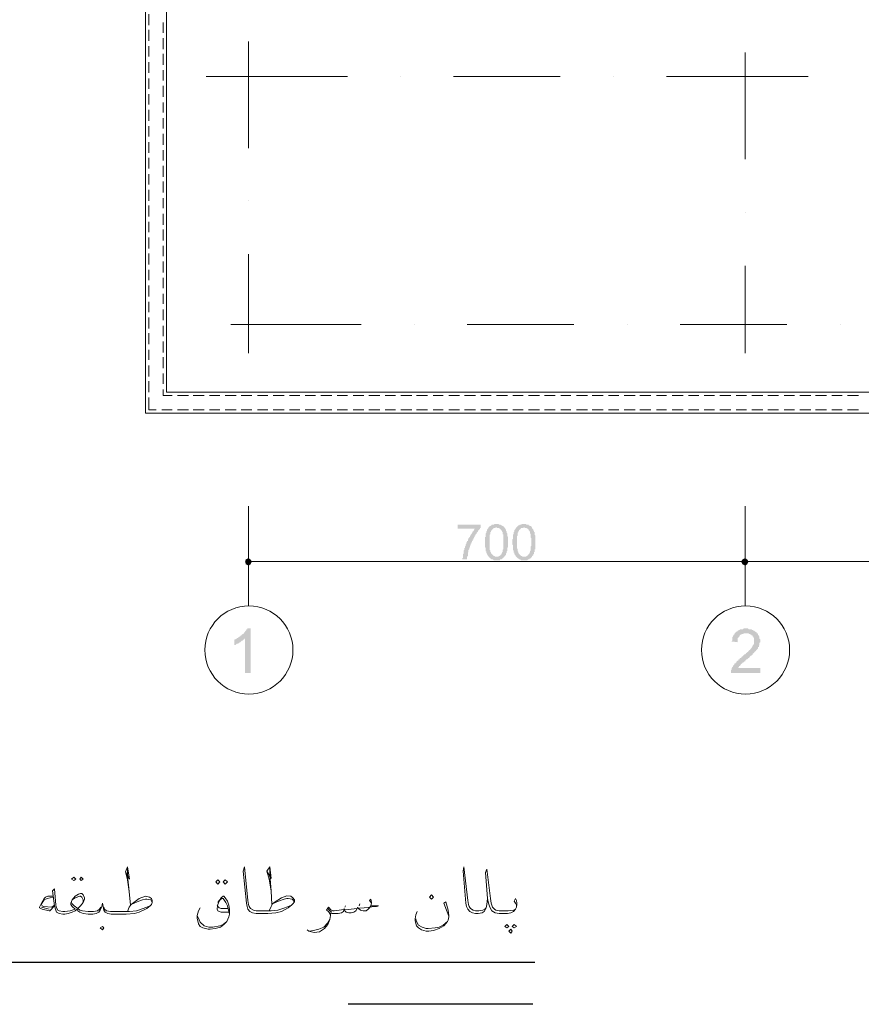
# Model space of a CAD drawing. Header units: metres. Extents: x 5.7 to 89.8, y 4 to 63.5.
# Tile 6 of 22: x 23.8 to 35.7, y 34.8 to 48.6. Entities that reach past the tile are written whole.
import ezdxf

# ---------------------------------------------------------------- set-up
doc = ezdxf.new("R2010")
doc.units = ezdxf.units.M
doc.header["$MEASUREMENT"] = 0
for name, color, linetype in [('PDF5_ax', 7, 'Continuous'), ('PDF5_dim', 7, 'Continuous'), ('PDF5_khatchin', 7, 'Continuous'), ('PDF5_shib bandi', 7, 'Continuous'), ('PDF5_textt', 7, 'Continuous'), ('PDF5_W', 7, 'Continuous')]:
    doc.layers.add(name, color=color, linetype=linetype)

msp = doc.modelspace()

# ---------------------------------------------------------------- hatches: boundary and pattern name
at = {"layer": 'PDF5_dim', "transparency": 33554559}
msp.add_hatch(color=256, dxfattribs=at).paths.add_polyline_path([(30.004, 41.459), (30.004, 41.517), (30.332, 41.517), (30.332, 41.469), (30.322, 41.469), (30.322, 41.459), (30.322, 41.459), (30.313, 41.449), (30.313, 41.449), (30.303, 41.44), (30.303, 41.44), (30.293, 41.43), (30.293, 41.421), (30.293, 41.421), (30.284, 41.411), (30.284, 41.411), (30.274, 41.401), (30.274, 41.401), (30.274, 41.392), (30.264, 41.382), (30.264, 41.382), (30.255, 41.372), (30.255, 41.363), (30.245, 41.363), (30.245, 41.353), (30.245, 41.344), (30.236, 41.334), (30.236, 41.334), (30.236, 41.324), (30.226, 41.324), (30.226, 41.315), (30.226, 41.305), (30.216, 41.305), (30.216, 41.295), (30.216, 41.286), (30.207, 41.286), (30.207, 41.276), (30.207, 41.266), (30.197, 41.266), (30.197, 41.257), (30.197, 41.247), (30.187, 41.247), (30.187, 41.238), (30.187, 41.228), (30.187, 41.228), (30.178, 41.218), (30.178, 41.209), (30.178, 41.209), (30.178, 41.199), (30.168, 41.189), (30.168, 41.189), (30.168, 41.18), (30.168, 41.17), (30.168, 41.17), (30.158, 41.161), (30.158, 41.151), (30.158, 41.151), (30.158, 41.141), (30.158, 41.132), (30.158, 41.132), (30.149, 41.122), (30.149, 41.112), (30.149, 41.112), (30.149, 41.103), (30.149, 41.093), (30.149, 41.083), (30.149, 41.083), (30.149, 41.074), (30.139, 41.064), (30.139, 41.064), (30.139, 41.055), (30.139, 41.045), (30.139, 41.035), (30.139, 41.035), (30.139, 41.026), (30.139, 41.026), (30.072, 41.026), (30.072, 41.026), (30.072, 41.035), (30.072, 41.045), (30.081, 41.045), (30.081, 41.055), (30.081, 41.055), (30.081, 41.064), (30.081, 41.074), (30.081, 41.083), (30.081, 41.083), (30.081, 41.093), (30.081, 41.103), (30.081, 41.103), (30.091, 41.112), (30.091, 41.122), (30.091, 41.132), (30.091, 41.132), (30.091, 41.141), (30.091, 41.151), (30.101, 41.161), (30.101, 41.17), (30.101, 41.17), (30.101, 41.18), (30.101, 41.189), (30.11, 41.189), (30.11, 41.199), (30.11, 41.209), (30.11, 41.209), (30.12, 41.218), (30.12, 41.228), (30.12, 41.228), (30.12, 41.238), (30.13, 41.247), (30.13, 41.247), (30.13, 41.257), (30.13, 41.266), (30.139, 41.266), (30.139, 41.276), (30.139, 41.286), (30.149, 41.286), (30.149, 41.295), (30.149, 41.305), (30.149, 41.305), (30.158, 41.315), (30.158, 41.324), (30.158, 41.324), (30.168, 41.334), (30.168, 41.344), (30.178, 41.344), (30.178, 41.353), (30.178, 41.363), (30.187, 41.363), (30.187, 41.372), (30.197, 41.382), (30.197, 41.382), (30.197, 41.392), (30.207, 41.392), (30.207, 41.401), (30.216, 41.411), (30.216, 41.411), (30.216, 41.421), (30.226, 41.421), (30.226, 41.43), (30.236, 41.43), (30.236, 41.44), (30.236, 41.449), (30.245, 41.449), (30.245, 41.459), (30.255, 41.459)])
h = msp.add_hatch(color=256, dxfattribs=at)
h.paths.add_polyline_path([(30.39, 41.266), (30.39, 41.276), (30.39, 41.286), (30.39, 41.295), (30.39, 41.305), (30.39, 41.315), (30.39, 41.315), (30.39, 41.324), (30.39, 41.334), (30.39, 41.344), (30.399, 41.344), (30.399, 41.353), (30.399, 41.363), (30.399, 41.363), (30.399, 41.372), (30.399, 41.382), (30.399, 41.382), (30.399, 41.392), (30.409, 41.401), (30.409, 41.401), (30.409, 41.411), (30.409, 41.411), (30.409, 41.421), (30.419, 41.43), (30.419, 41.43), (30.419, 41.44), (30.419, 41.449), (30.428, 41.449), (30.428, 41.459), (30.438, 41.469), (30.438, 41.469), (30.438, 41.478), (30.447, 41.478), (30.447, 41.488), (30.457, 41.488), (30.457, 41.498), (30.467, 41.498), (30.467, 41.498), (30.476, 41.507), (30.476, 41.507), (30.486, 41.507), (30.486, 41.517), (30.496, 41.517), (30.505, 41.517), (30.505, 41.517), (30.515, 41.517), (30.524, 41.527), (30.534, 41.527), (30.534, 41.527), (30.544, 41.527), (30.553, 41.527), (30.553, 41.527), (30.563, 41.527), (30.573, 41.527), (30.573, 41.527), (30.582, 41.527), (30.592, 41.517), (30.592, 41.517), (30.602, 41.517), (30.611, 41.517), (30.611, 41.517), (30.621, 41.507), (30.621, 41.507), (30.63, 41.507), (30.64, 41.498), (30.64, 41.498), (30.65, 41.498), (30.65, 41.488), (30.659, 41.488), (30.659, 41.478), (30.669, 41.478), (30.669, 41.469), (30.679, 41.459), (30.679, 41.459), (30.679, 41.459), (30.679, 41.449), (30.688, 41.449), (30.688, 41.44), (30.688, 41.43), (30.688, 41.43), (30.698, 41.421), (30.698, 41.411), (30.698, 41.411), (30.698, 41.401), (30.707, 41.392), (30.707, 41.392), (30.707, 41.382), (30.707, 41.372), (30.707, 41.372), (30.707, 41.363), (30.707, 41.363), (30.707, 41.353), (30.717, 41.344), (30.717, 41.344), (30.717, 41.334), (30.717, 41.324), (30.717, 41.315), (30.717, 41.315), (30.717, 41.305), (30.717, 41.295), (30.717, 41.286), (30.717, 41.276), (30.717, 41.266), (30.717, 41.266), (30.717, 41.257), (30.717, 41.257), (30.717, 41.247), (30.717, 41.238), (30.717, 41.228), (30.717, 41.218), (30.717, 41.218), (30.717, 41.209), (30.717, 41.199), (30.707, 41.189), (30.707, 41.189), (30.707, 41.18), (30.707, 41.17), (30.707, 41.17), (30.707, 41.161), (30.707, 41.151), (30.707, 41.151), (30.698, 41.141), (30.698, 41.132), (30.698, 41.132), (30.698, 41.132), (30.698, 41.122), (30.688, 41.112), (30.688, 41.103), (30.688, 41.103), (30.688, 41.093), (30.679, 41.083), (30.679, 41.083), (30.669, 41.074), (30.669, 41.074), (30.669, 41.064), (30.659, 41.064), (30.659, 41.055), (30.65, 41.055), (30.65, 41.045), (30.64, 41.045), (30.64, 41.035), (30.63, 41.035), (30.63, 41.035), (30.621, 41.026), (30.621, 41.026), (30.611, 41.026), (30.602, 41.026), (30.602, 41.016), (30.592, 41.016), (30.582, 41.016), (30.573, 41.016), (30.573, 41.016), (30.563, 41.016), (30.553, 41.016), (30.553, 41.016), (30.544, 41.016), (30.534, 41.016), (30.534, 41.016), (30.524, 41.016), (30.515, 41.016), (30.515, 41.016), (30.505, 41.026), (30.496, 41.026), (30.496, 41.026), (30.486, 41.026), (30.476, 41.035), (30.476, 41.035), (30.467, 41.035), (30.467, 41.045), (30.457, 41.045), (30.457, 41.055), (30.447, 41.055), (30.447, 41.064), (30.438, 41.064), (30.438, 41.064), (30.438, 41.074), (30.438, 41.074), (30.428, 41.083), (30.428, 41.083), (30.428, 41.093), (30.419, 41.093), (30.419, 41.103), (30.419, 41.103), (30.419, 41.112), (30.409, 41.112), (30.409, 41.122), (30.409, 41.122), (30.409, 41.132), (30.409, 41.141), (30.399, 41.141), (30.399, 41.151), (30.399, 41.161), (30.399, 41.161), (30.399, 41.17), (30.399, 41.18), (30.399, 41.189), (30.39, 41.199), (30.39, 41.199), (30.39, 41.209), (30.39, 41.218), (30.39, 41.228), (30.39, 41.238), (30.39, 41.247), (30.39, 41.247), (30.39, 41.257), (30.39, 41.266)], flags=0)
h.paths.add_polyline_path([(30.457, 41.266), (30.457, 41.257), (30.457, 41.247), (30.457, 41.238), (30.457, 41.228), (30.457, 41.218), (30.457, 41.218), (30.457, 41.209), (30.457, 41.199), (30.457, 41.189), (30.457, 41.18), (30.457, 41.18), (30.457, 41.17), (30.457, 41.161), (30.467, 41.151), (30.467, 41.151), (30.467, 41.141), (30.467, 41.141), (30.467, 41.132), (30.467, 41.132), (30.476, 41.122), (30.476, 41.122), (30.476, 41.112), (30.476, 41.112), (30.486, 41.103), (30.486, 41.103), (30.486, 41.103), (30.496, 41.093), (30.496, 41.093), (30.505, 41.083), (30.505, 41.083), (30.515, 41.074), (30.515, 41.074), (30.524, 41.074), (30.534, 41.064), (30.534, 41.064), (30.544, 41.064), (30.553, 41.064), (30.553, 41.064), (30.563, 41.064), (30.563, 41.064), (30.573, 41.064), (30.582, 41.064), (30.582, 41.074), (30.592, 41.074), (30.592, 41.074), (30.602, 41.083), (30.611, 41.083), (30.611, 41.093), (30.621, 41.093), (30.621, 41.103), (30.621, 41.103), (30.63, 41.112), (30.63, 41.112), (30.63, 41.122), (30.63, 41.122), (30.63, 41.122), (30.64, 41.132), (30.64, 41.132), (30.64, 41.141), (30.64, 41.151), (30.64, 41.151), (30.64, 41.161), (30.65, 41.17), (30.65, 41.17), (30.65, 41.18), (30.65, 41.189), (30.65, 41.199), (30.65, 41.199), (30.65, 41.209), (30.65, 41.218), (30.65, 41.228), (30.65, 41.238), (30.65, 41.247), (30.65, 41.257), (30.65, 41.266), (30.65, 41.266), (30.65, 41.276), (30.65, 41.286), (30.65, 41.295), (30.65, 41.305), (30.65, 41.315), (30.65, 41.324), (30.65, 41.334), (30.65, 41.344), (30.65, 41.353), (30.65, 41.353), (30.65, 41.363), (30.65, 41.372), (30.65, 41.382), (30.64, 41.382), (30.64, 41.392), (30.64, 41.392), (30.64, 41.401), (30.64, 41.411), (30.64, 41.411), (30.63, 41.421), (30.63, 41.421), (30.63, 41.421), (30.63, 41.43), (30.621, 41.43), (30.621, 41.43), (30.621, 41.44), (30.611, 41.449), (30.611, 41.449), (30.602, 41.459), (30.602, 41.459), (30.592, 41.459), (30.592, 41.469), (30.582, 41.469), (30.573, 41.469), (30.573, 41.469), (30.563, 41.469), (30.553, 41.478), (30.553, 41.478), (30.544, 41.478), (30.534, 41.469), (30.534, 41.469), (30.524, 41.469), (30.524, 41.469), (30.515, 41.469), (30.505, 41.459), (30.505, 41.459), (30.496, 41.449), (30.496, 41.449), (30.486, 41.44), (30.486, 41.44), (30.486, 41.43), (30.476, 41.43), (30.476, 41.43), (30.476, 41.421), (30.476, 41.421), (30.476, 41.411), (30.467, 41.411), (30.467, 41.401), (30.467, 41.392), (30.467, 41.392), (30.467, 41.382), (30.467, 41.382), (30.457, 41.372), (30.457, 41.363), (30.457, 41.353), (30.457, 41.353), (30.457, 41.344), (30.457, 41.334), (30.457, 41.324), (30.457, 41.315), (30.457, 41.305), (30.457, 41.295), (30.457, 41.295), (30.457, 41.286), (30.457, 41.276), (30.457, 41.266)], flags=0)
h = msp.add_hatch(color=256, dxfattribs=at)
h.paths.add_polyline_path([(30.775, 41.266), (30.775, 41.276), (30.775, 41.286), (30.775, 41.295), (30.775, 41.305), (30.785, 41.315), (30.785, 41.315), (30.785, 41.324), (30.785, 41.334), (30.785, 41.344), (30.785, 41.344), (30.785, 41.353), (30.785, 41.363), (30.785, 41.363), (30.785, 41.372), (30.785, 41.382), (30.794, 41.382), (30.794, 41.392), (30.794, 41.401), (30.794, 41.401), (30.794, 41.411), (30.794, 41.411), (30.804, 41.421), (30.804, 41.43), (30.804, 41.43), (30.804, 41.44), (30.813, 41.449), (30.813, 41.449), (30.823, 41.459), (30.823, 41.469), (30.823, 41.469), (30.833, 41.478), (30.833, 41.478), (30.842, 41.488), (30.842, 41.488), (30.852, 41.498), (30.852, 41.498), (30.852, 41.498), (30.862, 41.507), (30.871, 41.507), (30.871, 41.507), (30.881, 41.517), (30.881, 41.517), (30.89, 41.517), (30.9, 41.517), (30.9, 41.517), (30.91, 41.527), (30.919, 41.527), (30.929, 41.527), (30.929, 41.527), (30.939, 41.527), (30.939, 41.527), (30.948, 41.527), (30.958, 41.527), (30.968, 41.527), (30.968, 41.527), (30.977, 41.517), (30.987, 41.517), (30.987, 41.517), (30.996, 41.517), (31.006, 41.517), (31.006, 41.507), (31.016, 41.507), (31.016, 41.507), (31.025, 41.498), (31.025, 41.498), (31.035, 41.498), (31.045, 41.488), (31.045, 41.488), (31.054, 41.478), (31.054, 41.478), (31.054, 41.469), (31.064, 41.459), (31.064, 41.459), (31.064, 41.459), (31.073, 41.449), (31.073, 41.449), (31.073, 41.44), (31.073, 41.43), (31.083, 41.43), (31.083, 41.421), (31.083, 41.411), (31.093, 41.411), (31.093, 41.401), (31.093, 41.392), (31.093, 41.392), (31.093, 41.382), (31.093, 41.372), (31.093, 41.372), (31.102, 41.363), (31.102, 41.363), (31.102, 41.353), (31.102, 41.344), (31.102, 41.344), (31.102, 41.334), (31.102, 41.324), (31.102, 41.315), (31.102, 41.315), (31.102, 41.305), (31.102, 41.295), (31.102, 41.286), (31.102, 41.276), (31.102, 41.266), (31.102, 41.266), (31.102, 41.257), (31.102, 41.257), (31.102, 41.247), (31.102, 41.238), (31.102, 41.228), (31.102, 41.218), (31.102, 41.218), (31.102, 41.209), (31.102, 41.199), (31.102, 41.189), (31.102, 41.189), (31.102, 41.18), (31.102, 41.17), (31.093, 41.17), (31.093, 41.161), (31.093, 41.151), (31.093, 41.151), (31.093, 41.141), (31.093, 41.132), (31.083, 41.132), (31.083, 41.132), (31.083, 41.122), (31.083, 41.112), (31.083, 41.103), (31.073, 41.103), (31.073, 41.093), (31.073, 41.083), (31.064, 41.083), (31.064, 41.074), (31.054, 41.074), (31.054, 41.064), (31.054, 41.064), (31.045, 41.055), (31.045, 41.055), (31.035, 41.045), (31.035, 41.045), (31.025, 41.035), (31.025, 41.035), (31.016, 41.035), (31.016, 41.026), (31.006, 41.026), (30.996, 41.026), (30.996, 41.026), (30.987, 41.016), (30.977, 41.016), (30.977, 41.016), (30.968, 41.016), (30.958, 41.016), (30.948, 41.016), (30.948, 41.016), (30.939, 41.016), (30.939, 41.016), (30.929, 41.016), (30.919, 41.016), (30.91, 41.016), (30.91, 41.016), (30.9, 41.016), (30.89, 41.026), (30.89, 41.026), (30.881, 41.026), (30.871, 41.026), (30.871, 41.035), (30.862, 41.035), (30.862, 41.035), (30.852, 41.045), (30.852, 41.045), (30.842, 41.055), (30.842, 41.055), (30.833, 41.064), (30.833, 41.064), (30.833, 41.064), (30.823, 41.074), (30.823, 41.074), (30.823, 41.083), (30.813, 41.083), (30.813, 41.093), (30.813, 41.093), (30.804, 41.103), (30.804, 41.103), (30.804, 41.112), (30.804, 41.112), (30.804, 41.122), (30.794, 41.122), (30.794, 41.132), (30.794, 41.141), (30.794, 41.141), (30.794, 41.151), (30.785, 41.161), (30.785, 41.161), (30.785, 41.17), (30.785, 41.18), (30.785, 41.189), (30.785, 41.199), (30.785, 41.199), (30.785, 41.209), (30.785, 41.218), (30.785, 41.228), (30.775, 41.238), (30.775, 41.247), (30.775, 41.247), (30.775, 41.257), (30.775, 41.266)], flags=0)
h.paths.add_polyline_path([(30.842, 41.266), (30.842, 41.257), (30.842, 41.247), (30.842, 41.238), (30.842, 41.228), (30.842, 41.218), (30.842, 41.218), (30.842, 41.209), (30.842, 41.199), (30.842, 41.189), (30.842, 41.18), (30.852, 41.18), (30.852, 41.17), (30.852, 41.161), (30.852, 41.151), (30.852, 41.151), (30.852, 41.141), (30.852, 41.141), (30.862, 41.132), (30.862, 41.132), (30.862, 41.122), (30.862, 41.122), (30.862, 41.112), (30.871, 41.112), (30.871, 41.103), (30.871, 41.103), (30.871, 41.103), (30.881, 41.093), (30.881, 41.093), (30.89, 41.083), (30.9, 41.083), (30.9, 41.074), (30.91, 41.074), (30.91, 41.074), (30.919, 41.064), (30.929, 41.064), (30.929, 41.064), (30.939, 41.064), (30.939, 41.064), (30.948, 41.064), (30.958, 41.064), (30.958, 41.064), (30.968, 41.064), (30.977, 41.074), (30.977, 41.074), (30.987, 41.074), (30.987, 41.083), (30.996, 41.083), (30.996, 41.093), (31.006, 41.093), (31.006, 41.103), (31.016, 41.103), (31.016, 41.112), (31.016, 41.112), (31.016, 41.122), (31.025, 41.122), (31.025, 41.122), (31.025, 41.132), (31.025, 41.132), (31.025, 41.141), (31.035, 41.151), (31.035, 41.151), (31.035, 41.161), (31.035, 41.17), (31.035, 41.17), (31.035, 41.18), (31.035, 41.189), (31.035, 41.199), (31.035, 41.199), (31.035, 41.209), (31.045, 41.218), (31.045, 41.228), (31.045, 41.238), (31.045, 41.247), (31.045, 41.257), (31.045, 41.266), (31.045, 41.266), (31.045, 41.276), (31.045, 41.286), (31.045, 41.295), (31.045, 41.305), (31.045, 41.315), (31.045, 41.324), (31.035, 41.334), (31.035, 41.344), (31.035, 41.353), (31.035, 41.353), (31.035, 41.363), (31.035, 41.372), (31.035, 41.382), (31.035, 41.382), (31.035, 41.392), (31.025, 41.392), (31.025, 41.401), (31.025, 41.411), (31.025, 41.411), (31.025, 41.421), (31.025, 41.421), (31.016, 41.421), (31.016, 41.43), (31.016, 41.43), (31.016, 41.43), (31.006, 41.44), (31.006, 41.449), (30.996, 41.449), (30.996, 41.459), (30.987, 41.459), (30.987, 41.459), (30.977, 41.469), (30.968, 41.469), (30.968, 41.469), (30.958, 41.469), (30.948, 41.469), (30.948, 41.478), (30.939, 41.478), (30.939, 41.478), (30.929, 41.469), (30.919, 41.469), (30.91, 41.469), (30.91, 41.469), (30.9, 41.469), (30.9, 41.459), (30.89, 41.459), (30.89, 41.449), (30.881, 41.449), (30.881, 41.44), (30.871, 41.44), (30.871, 41.43), (30.871, 41.43), (30.871, 41.43), (30.862, 41.421), (30.862, 41.421), (30.862, 41.411), (30.862, 41.411), (30.852, 41.401), (30.852, 41.392), (30.852, 41.392), (30.852, 41.382), (30.852, 41.382), (30.852, 41.372), (30.852, 41.363), (30.842, 41.353), (30.842, 41.353), (30.842, 41.344), (30.842, 41.334), (30.842, 41.324), (30.842, 41.315), (30.842, 41.305), (30.842, 41.295), (30.842, 41.295), (30.842, 41.286), (30.842, 41.276), (30.842, 41.266)], flags=0)
at = {"layer": 'PDF5_textt', "transparency": 33554559}
for points in [[(27.086, 39.427), (27.009, 39.427), (27.009, 39.908), (26.999, 39.908), (26.999, 39.899), (26.99, 39.899), (26.98, 39.889), (26.98, 39.889), (26.971, 39.88), (26.961, 39.88), (26.951, 39.87), (26.951, 39.87), (26.942, 39.86), (26.932, 39.86), (26.932, 39.851), (26.922, 39.851), (26.913, 39.841), (26.903, 39.841), (26.894, 39.841), (26.884, 39.831), (26.884, 39.831), (26.874, 39.822), (26.865, 39.822), (26.855, 39.822), (26.855, 39.822), (26.855, 39.889), (26.865, 39.899), (26.874, 39.899), (26.884, 39.908), (26.884, 39.908), (26.894, 39.918), (26.903, 39.918), (26.913, 39.928), (26.913, 39.928), (26.922, 39.937), (26.932, 39.937), (26.942, 39.947), (26.942, 39.947), (26.951, 39.957), (26.961, 39.957), (26.961, 39.966), (26.971, 39.966), (26.971, 39.976), (26.98, 39.976), (26.99, 39.986), (26.999, 39.995), (26.999, 40.005), (27.009, 40.005), (27.009, 40.014), (27.019, 40.024), (27.019, 40.024), (27.028, 40.034), (27.028, 40.043), (27.038, 40.043), (27.038, 40.053), (27.086, 40.053)], [(34.271, 39.494), (34.271, 39.427), (33.857, 39.427), (33.857, 39.437), (33.857, 39.446), (33.857, 39.446), (33.857, 39.456), (33.857, 39.465), (33.867, 39.475), (33.867, 39.475), (33.867, 39.485), (33.867, 39.494), (33.876, 39.504), (33.876, 39.504), (33.886, 39.514), (33.886, 39.523), (33.895, 39.533), (33.895, 39.533), (33.905, 39.542), (33.905, 39.552), (33.915, 39.562), (33.915, 39.562), (33.924, 39.562), (33.924, 39.571), (33.934, 39.571), (33.934, 39.581), (33.944, 39.591), (33.944, 39.591), (33.953, 39.6), (33.963, 39.6), (33.963, 39.61), (33.972, 39.62), (33.982, 39.62), (33.982, 39.629), (33.992, 39.639), (34.001, 39.639), (34.011, 39.648), (34.011, 39.658), (34.021, 39.658), (34.03, 39.668), (34.04, 39.677), (34.05, 39.687), (34.059, 39.687), (34.069, 39.697), (34.069, 39.706), (34.078, 39.706), (34.088, 39.716), (34.098, 39.725), (34.098, 39.725), (34.107, 39.735), (34.117, 39.745), (34.117, 39.745), (34.127, 39.754), (34.127, 39.754), (34.136, 39.764), (34.136, 39.764), (34.146, 39.774), (34.146, 39.774), (34.146, 39.783), (34.155, 39.783), (34.155, 39.783), (34.155, 39.793), (34.165, 39.803), (34.165, 39.812), (34.175, 39.822), (34.175, 39.831), (34.184, 39.831), (34.184, 39.841), (34.184, 39.851), (34.184, 39.86), (34.184, 39.87), (34.184, 39.87), (34.184, 39.88), (34.184, 39.889), (34.184, 39.899), (34.184, 39.908), (34.184, 39.908), (34.184, 39.918), (34.175, 39.928), (34.175, 39.937), (34.165, 39.937), (34.165, 39.947), (34.155, 39.957), (34.155, 39.957), (34.146, 39.957), (34.146, 39.966), (34.136, 39.966), (34.127, 39.976), (34.127, 39.976), (34.117, 39.976), (34.107, 39.986), (34.098, 39.986), (34.088, 39.986), (34.078, 39.986), (34.069, 39.986), (34.059, 39.986), (34.05, 39.986), (34.04, 39.986), (34.04, 39.986), (34.03, 39.976), (34.021, 39.976), (34.011, 39.976), (34.001, 39.966), (34.001, 39.966), (33.992, 39.966), (33.982, 39.957), (33.982, 39.957), (33.982, 39.947), (33.972, 39.937), (33.972, 39.937), (33.963, 39.928), (33.963, 39.918), (33.953, 39.918), (33.953, 39.908), (33.953, 39.899), (33.953, 39.889), (33.953, 39.88), (33.953, 39.87), (33.953, 39.86), (33.867, 39.87), (33.876, 39.88), (33.876, 39.889), (33.876, 39.899), (33.876, 39.908), (33.876, 39.918), (33.876, 39.928), (33.886, 39.937), (33.886, 39.937), (33.886, 39.947), (33.895, 39.957), (33.895, 39.966), (33.905, 39.966), (33.905, 39.976), (33.915, 39.986), (33.915, 39.986), (33.924, 39.995), (33.924, 40.005), (33.934, 40.005), (33.934, 40.005), (33.944, 40.014), (33.953, 40.014), (33.953, 40.024), (33.963, 40.024), (33.972, 40.034), (33.982, 40.034), (33.982, 40.034), (33.992, 40.043), (34.001, 40.043), (34.011, 40.043), (34.021, 40.043), (34.03, 40.043), (34.04, 40.053), (34.05, 40.053), (34.059, 40.053), (34.069, 40.053), (34.069, 40.053), (34.078, 40.053), (34.088, 40.053), (34.098, 40.053), (34.107, 40.043), (34.117, 40.043), (34.127, 40.043), (34.136, 40.043), (34.146, 40.043), (34.155, 40.034), (34.165, 40.034), (34.165, 40.034), (34.175, 40.024), (34.184, 40.024), (34.184, 40.024), (34.194, 40.014), (34.204, 40.014), (34.204, 40.005), (34.213, 40.005), (34.213, 40.005), (34.223, 39.995), (34.223, 39.986), (34.232, 39.986), (34.242, 39.976), (34.242, 39.966), (34.242, 39.957), (34.252, 39.957), (34.252, 39.947), (34.261, 39.937), (34.261, 39.928), (34.261, 39.918), (34.261, 39.918), (34.261, 39.908), (34.271, 39.899), (34.271, 39.889), (34.271, 39.88), (34.271, 39.88), (34.271, 39.87), (34.271, 39.86), (34.261, 39.851), (34.261, 39.841), (34.261, 39.831), (34.261, 39.822), (34.261, 39.822), (34.252, 39.812), (34.252, 39.803), (34.252, 39.793), (34.242, 39.793), (34.242, 39.783), (34.242, 39.774), (34.232, 39.764), (34.232, 39.764), (34.223, 39.754), (34.213, 39.745), (34.213, 39.735), (34.204, 39.735), (34.204, 39.725), (34.194, 39.725), (34.194, 39.716), (34.184, 39.716), (34.184, 39.706), (34.175, 39.706), (34.175, 39.697), (34.165, 39.697), (34.165, 39.687), (34.155, 39.677), (34.146, 39.677), (34.146, 39.668), (34.136, 39.668), (34.127, 39.658), (34.117, 39.648), (34.117, 39.639), (34.107, 39.639), (34.098, 39.629), (34.088, 39.62), (34.078, 39.62), (34.069, 39.61), (34.059, 39.6), (34.059, 39.591), (34.05, 39.591), (34.04, 39.581), (34.03, 39.571), (34.021, 39.571), (34.021, 39.562), (34.011, 39.562), (34.011, 39.552), (34.001, 39.552), (34.001, 39.542), (33.992, 39.542), (33.992, 39.542), (33.992, 39.533), (33.982, 39.523), (33.972, 39.523), (33.972, 39.514), (33.963, 39.504), (33.963, 39.494), (33.963, 39.494)]]:
    msp.add_hatch(color=256, dxfattribs=at).paths.add_polyline_path(points)

# ---------------------------------------------------------------- linework, layer by layer
at = {"layer": 'PDF5_ax', "lineweight": 9}
for points in [[(27.057, 48.326), (27.057, 46.824)], [(34.059, 48.172), (34.059, 46.67)], [(26.46, 47.835), (28.454, 47.835)], [(29.195, 47.835), (29.195, 47.835)], [(29.947, 47.835), (31.449, 47.835)], [(32.2, 47.835), (32.2, 47.835)], [(32.952, 47.835), (34.945, 47.835)], [(27.057, 46.082), (27.057, 46.082)], [(34.059, 45.918), (34.059, 45.918)], [(27.057, 45.331), (27.057, 43.934)], [(34.059, 45.167), (34.059, 43.934)], [(26.807, 44.339), (28.646, 44.339)], [(29.398, 44.339), (29.398, 44.339)], [(30.139, 44.339), (31.642, 44.339)], [(32.393, 44.339), (32.393, 44.339)], [(33.144, 44.339), (34.647, 44.339)], [(35.398, 44.339), (35.398, 44.339)], [(27.057, 41.777), (27.057, 40.371)], [(34.059, 41.777), (34.059, 40.371)]]:
    msp.add_lwpolyline(points, dxfattribs=at)
for centre in [(27.062, 39.75), (34.064, 39.75)]:
    msp.add_circle(centre, 0.621, dxfattribs=at)
at = {"layer": 'PDF5_dim', "lineweight": 20}
for points in [[(27.057, 41.71), (27.057, 40.929)], [(33.953, 40.997), (27.154, 40.997)], [(39.953, 40.997), (34.155, 40.997)]]:
    msp.add_lwpolyline(points, dxfattribs=at)
msp.add_lwpolyline([(34.059, 40.929), (34.059, 41.71)], close=True, dxfattribs=at)
at = {"layer": 'PDF5_khatchin', "lineweight": 18}
for points in [[(25.651, 48.711), (25.651, 48.557)], [(25.651, 48.49), (25.651, 48.336)], [(25.651, 48.259), (25.651, 48.114)], [(25.651, 48.037), (25.651, 47.883)], [(25.651, 47.806), (25.651, 47.662)], [(25.651, 47.585), (25.651, 47.44)], [(25.651, 47.363), (25.651, 47.209)], [(25.651, 47.132), (25.651, 46.987)], [(25.651, 46.91), (25.651, 46.756)], [(25.651, 46.689), (25.651, 46.535)], [(25.651, 46.458), (25.651, 46.313)], [(25.651, 46.236), (25.651, 46.082)], [(25.651, 46.015), (25.651, 45.861)], [(25.651, 45.784), (25.651, 45.639)], [(25.651, 45.562), (25.651, 45.408)], [(25.651, 45.34), (25.651, 45.186)], [(25.651, 45.109), (25.651, 44.965)], [(25.651, 44.888), (25.651, 44.734)], [(25.651, 44.657), (25.651, 44.512)], [(25.651, 44.435), (25.651, 44.281)], [(25.651, 44.214), (25.651, 44.06)], [(25.651, 43.982), (25.651, 43.838)], [(25.651, 43.761), (25.651, 43.607)], [(25.651, 43.539), (25.651, 43.385)], [(25.757, 43.135), (25.651, 43.135), (25.651, 43.308)], [(25.979, 43.135), (25.834, 43.135)], [(26.21, 43.135), (26.056, 43.135)], [(26.431, 43.135), (26.277, 43.135)], [(26.653, 43.135), (26.508, 43.135)], [(26.884, 43.135), (26.73, 43.135)], [(27.105, 43.135), (26.951, 43.135)], [(27.327, 43.135), (27.182, 43.135)], [(27.558, 43.135), (27.404, 43.135)], [(27.78, 43.135), (27.635, 43.135)], [(28.001, 43.135), (27.857, 43.135)], [(28.232, 43.135), (28.078, 43.135)], [(28.454, 43.135), (28.309, 43.135)], [(28.685, 43.135), (28.531, 43.135)], [(28.906, 43.135), (28.752, 43.135)], [(29.128, 43.135), (28.983, 43.135)], [(29.359, 43.135), (29.205, 43.135)], [(29.581, 43.135), (29.427, 43.135)], [(29.802, 43.135), (29.658, 43.135)], [(30.033, 43.135), (29.879, 43.135)], [(30.255, 43.135), (30.101, 43.135)], [(30.476, 43.135), (30.332, 43.135)], [(30.707, 43.135), (30.553, 43.135)], [(30.929, 43.135), (30.785, 43.135)], [(31.16, 43.135), (31.006, 43.135)], [(31.382, 43.135), (31.228, 43.135)], [(31.603, 43.135), (31.459, 43.135)], [(31.834, 43.135), (31.68, 43.135)], [(32.056, 43.135), (31.902, 43.135)], [(32.277, 43.135), (32.133, 43.135)], [(32.509, 43.135), (32.354, 43.135)], [(32.73, 43.135), (32.576, 43.135)], [(32.952, 43.135), (32.807, 43.135)], [(33.183, 43.135), (33.029, 43.135)], [(33.404, 43.135), (33.26, 43.135)], [(33.626, 43.135), (33.481, 43.135)], [(33.857, 43.135), (33.703, 43.135)], [(34.078, 43.135), (33.934, 43.135)], [(34.31, 43.135), (34.155, 43.135)], [(34.531, 43.135), (34.377, 43.135)], [(34.753, 43.135), (34.608, 43.135)], [(34.984, 43.135), (34.83, 43.135)], [(35.205, 43.135), (35.051, 43.135)], [(35.427, 43.135), (35.282, 43.135)], [(35.658, 43.135), (35.504, 43.135)]]:
    msp.add_lwpolyline(points, dxfattribs=at)
for points in [[(25.853, 48.451), (25.853, 48.596)], [(25.853, 48.22), (25.853, 48.374)], [(25.853, 47.999), (25.853, 48.153)], [(25.853, 47.777), (25.853, 47.922)], [(25.853, 47.546), (25.853, 47.7)], [(25.853, 47.325), (25.853, 47.469)], [(25.853, 47.103), (25.853, 47.247)], [(25.853, 46.872), (25.853, 47.026)], [(25.853, 46.65), (25.853, 46.795)], [(25.853, 46.419), (25.853, 46.573)], [(25.853, 46.198), (25.853, 46.352)], [(25.853, 45.976), (25.853, 46.121)], [(25.853, 45.745), (25.853, 45.899)], [(25.853, 45.523), (25.853, 45.678)], [(25.853, 45.302), (25.853, 45.446)], [(25.853, 45.071), (25.853, 45.225)], [(25.853, 44.849), (25.853, 44.994)], [(25.853, 44.628), (25.853, 44.772)], [(25.853, 44.397), (25.853, 44.551)], [(25.853, 44.175), (25.853, 44.32)], [(25.853, 43.944), (25.853, 44.098)], [(25.853, 43.722), (25.853, 43.877)], [(25.853, 43.501), (25.853, 43.645)], [(25.979, 43.337), (25.853, 43.337), (25.853, 43.424), (25.853, 43.337)], [(26.21, 43.337), (26.056, 43.337)], [(26.431, 43.337), (26.277, 43.337)], [(26.653, 43.337), (26.508, 43.337)], [(26.884, 43.337), (26.73, 43.337)], [(27.105, 43.337), (26.951, 43.337)], [(27.327, 43.337), (27.182, 43.337)], [(27.558, 43.337), (27.404, 43.337)], [(27.78, 43.337), (27.635, 43.337)], [(28.001, 43.337), (27.857, 43.337)], [(28.232, 43.337), (28.078, 43.337)], [(28.454, 43.337), (28.309, 43.337)], [(28.685, 43.337), (28.531, 43.337)], [(28.906, 43.337), (28.752, 43.337)], [(29.128, 43.337), (28.983, 43.337)], [(29.359, 43.337), (29.205, 43.337)], [(29.581, 43.337), (29.427, 43.337)], [(29.802, 43.337), (29.658, 43.337)], [(30.033, 43.337), (29.879, 43.337)], [(30.255, 43.337), (30.101, 43.337)], [(30.476, 43.337), (30.332, 43.337)], [(30.707, 43.337), (30.553, 43.337)], [(30.929, 43.337), (30.785, 43.337)], [(31.16, 43.337), (31.006, 43.337)], [(31.382, 43.337), (31.228, 43.337)], [(31.603, 43.337), (31.459, 43.337)], [(31.834, 43.337), (31.68, 43.337)], [(32.056, 43.337), (31.902, 43.337)], [(32.277, 43.337), (32.133, 43.337)], [(32.509, 43.337), (32.354, 43.337)], [(32.73, 43.337), (32.576, 43.337)], [(32.952, 43.337), (32.807, 43.337)], [(33.183, 43.337), (33.029, 43.337)], [(33.404, 43.337), (33.26, 43.337)], [(33.626, 43.337), (33.481, 43.337)], [(33.857, 43.337), (33.703, 43.337)], [(34.078, 43.337), (33.934, 43.337)], [(34.31, 43.337), (34.155, 43.337)], [(34.531, 43.337), (34.377, 43.337)], [(34.753, 43.337), (34.608, 43.337)], [(34.984, 43.337), (34.83, 43.337)], [(35.205, 43.337), (35.051, 43.337)], [(35.427, 43.337), (35.282, 43.337)], [(35.658, 43.337), (35.504, 43.337)]]:
    msp.add_lwpolyline(points, close=True, dxfattribs=at)
at = {"layer": 'PDF5_shib bandi', "lineweight": 18}
msp.add_lwpolyline([(51.809, 55.039), (51.858, 55.039), (51.858, 43.087), (25.603, 43.087), (25.603, 55.087), (27.26, 55.087)], dxfattribs=at)
msp.add_lwpolyline([(51.559, 43.385), (25.902, 43.385), (25.902, 54.789), (51.559, 54.789)], close=True, dxfattribs=at)
at = {"layer": 'PDF5_textt', "lineweight": 20}
for points in [[(25.324, 36.624), (25.381, 36.518), (25.353, 36.692), (25.324, 36.624), (25.353, 36.509), (25.372, 36.345), (25.391, 36.152)], [(25.372, 36.345), (25.353, 36.566), (25.353, 36.682)], [(27.346, 36.075), (27.375, 36.133), (27.394, 36.172), (27.433, 36.2), (27.52, 36.258), (27.597, 36.287), (27.654, 36.278), (27.683, 36.258), (27.703, 36.229), (27.703, 36.2), (27.683, 36.172), (27.664, 36.152), (27.616, 36.114), (27.52, 36.066), (27.442, 36.046), (27.327, 36.037), (27.173, 36.037), (27.163, 36.037), (27.115, 36.046), (27.077, 36.066), (27.048, 36.095), (27.038, 36.133), (27.028, 36.181), (26.98, 36.634), (26.999, 36.692), (27.048, 36.22), (27.057, 36.162), (27.067, 36.133), (27.086, 36.104), (27.125, 36.085), (27.163, 36.075), (27.173, 36.075), (27.375, 36.075), (27.471, 36.085), (27.568, 36.114), (27.664, 36.152)], [(27.317, 36.634), (27.375, 36.528), (27.356, 36.692), (27.317, 36.634), (27.346, 36.518), (27.375, 36.355), (27.385, 36.162)], [(27.375, 36.355), (27.356, 36.576), (27.356, 36.692)], [(30.428, 36.249), (30.419, 36.162), (30.409, 36.114), (30.38, 36.066), (30.351, 36.046), (30.293, 36.037), (30.264, 36.037), (30.255, 36.037), (30.216, 36.046), (30.178, 36.066), (30.149, 36.095), (30.13, 36.133), (30.12, 36.181), (30.081, 36.634), (30.091, 36.692), (30.149, 36.22), (30.158, 36.162), (30.168, 36.133), (30.187, 36.104), (30.226, 36.085), (30.255, 36.075), (30.264, 36.075), (30.303, 36.075), (30.361, 36.085), (30.39, 36.095), (30.409, 36.114)], [(30.833, 36.123), (30.833, 36.152), (30.823, 36.181), (30.804, 36.21), (30.823, 36.249), (30.833, 36.22), (30.842, 36.181), (30.842, 36.162), (30.833, 36.123), (30.823, 36.095), (30.794, 36.066), (30.756, 36.046), (30.707, 36.037), (30.63, 36.037), (30.592, 36.037), (30.534, 36.046), (30.486, 36.075), (30.457, 36.123), (30.438, 36.181), (30.428, 36.249), (30.399, 36.615), (30.419, 36.663), (30.467, 36.249), (30.476, 36.181), (30.496, 36.123), (30.524, 36.095), (30.544, 36.085), (30.592, 36.075), (30.63, 36.075), (30.717, 36.075), (30.794, 36.085), (30.823, 36.095)], [(25.353, 36.066), (25.372, 36.123), (25.401, 36.162), (25.439, 36.191), (25.516, 36.249), (25.603, 36.278), (25.661, 36.268), (25.69, 36.249), (25.699, 36.22), (25.699, 36.191), (25.69, 36.162), (25.67, 36.143), (25.622, 36.104), (25.516, 36.056), (25.449, 36.037), (25.333, 36.027), (25.179, 36.027), (25.121, 36.027), (25.073, 36.037), (25.035, 36.056), (25.015, 36.085), (25.006, 36.133), (24.996, 36.181), (24.987, 36.133), (24.967, 36.085), (24.948, 36.056), (24.909, 36.037), (24.861, 36.027), (24.813, 36.027), (24.794, 36.027), (24.727, 36.037), (24.678, 36.056), (24.649, 36.075), (24.64, 36.095), (24.611, 36.075), (24.572, 36.056), (24.515, 36.037), (24.466, 36.027), (24.447, 36.027), (24.438, 36.027), (24.389, 36.037), (24.351, 36.056), (24.341, 36.085), (24.322, 36.143), (24.293, 36.355), (24.322, 36.383), (24.341, 36.152), (24.351, 36.114), (24.37, 36.085), (24.389, 36.075), (24.438, 36.066), (24.447, 36.066), (24.466, 36.066), (24.544, 36.075), (24.611, 36.095), (24.572, 36.133), (24.553, 36.162), (24.553, 36.181), (24.572, 36.229), (24.611, 36.278), (24.659, 36.306), (24.688, 36.316), (24.707, 36.316), (24.727, 36.297), (24.746, 36.258), (24.746, 36.239), (24.727, 36.191), (24.688, 36.143), (24.649, 36.104), (24.678, 36.085), (24.717, 36.075), (24.794, 36.066), (24.813, 36.066), (24.871, 36.066), (24.929, 36.075), (24.958, 36.095), (24.977, 36.123)], [(24.303, 36.278), (24.226, 36.278), (24.197, 36.268), (24.178, 36.249), (24.139, 36.181), (24.11, 36.123), (24.11, 36.114), (24.149, 36.095), (24.245, 36.075), (24.255, 36.075), (24.322, 36.143)], [(24.303, 36.268), (24.216, 36.249), (24.178, 36.229), (24.139, 36.172), (24.139, 36.162), (24.149, 36.143), (24.168, 36.133), (24.283, 36.123), (24.322, 36.152)], [(24.727, 36.191), (24.727, 36.229), (24.707, 36.268), (24.688, 36.278), (24.678, 36.278), (24.611, 36.258), (24.572, 36.229)], [(25.401, 36.162), (25.487, 36.2), (25.564, 36.229), (25.603, 36.239), (25.622, 36.239), (25.68, 36.229), (25.699, 36.191)], [(26.778, 36.056), (26.672, 36.056), (26.643, 36.066), (26.624, 36.075), (26.614, 36.095), (26.614, 36.104), (26.624, 36.162), (26.643, 36.21), (26.672, 36.258), (26.701, 36.278), (26.711, 36.278), (26.73, 36.258), (26.759, 36.21), (26.778, 36.152), (26.788, 36.095), (26.788, 36.027), (26.778, 35.989), (26.749, 35.921), (26.711, 35.883), (26.662, 35.844), (26.585, 35.825), (26.518, 35.815), (26.489, 35.815), (26.412, 35.834), (26.373, 35.854), (26.354, 35.892), (26.335, 35.969), (26.335, 35.989), (26.335, 36.008), (26.354, 36.075), (26.373, 36.114)], [(26.624, 36.191), (26.643, 36.22), (26.682, 36.249), (26.701, 36.249), (26.72, 36.22), (26.739, 36.191), (26.759, 36.143), (26.788, 36.027)], [(27.394, 36.172), (27.481, 36.21), (27.558, 36.239), (27.597, 36.249), (27.616, 36.249), (27.674, 36.239), (27.703, 36.2)], [(28.791, 36.181), (28.762, 36.22), (28.781, 36.239), (28.791, 36.191), (28.791, 36.181), (28.781, 36.143), (28.762, 36.114), (28.743, 36.095), (28.714, 36.075), (28.675, 36.075), (28.637, 36.085), (28.608, 36.104), (28.598, 36.123), (28.569, 36.075), (28.54, 36.056), (28.502, 36.046), (28.473, 36.046), (28.435, 36.056), (28.415, 36.075), (28.406, 36.104), (28.396, 36.066), (28.367, 36.046), (28.319, 36.037), (28.261, 36.037), (28.232, 36.037), (28.213, 36.046), (28.213, 36.008), (28.203, 35.95), (28.174, 35.883), (28.126, 35.825), (28.059, 35.777), (27.982, 35.767), (27.905, 35.786), (27.886, 35.806)], [(24.245, 36.095), (24.139, 36.123)], [(24.563, 36.191), (24.572, 36.172), (24.601, 36.143), (24.649, 36.104)], [(25.015, 36.123), (25.025, 36.095), (25.054, 36.075), (25.112, 36.066), (25.179, 36.066), (25.381, 36.066), (25.478, 36.075), (25.574, 36.104), (25.67, 36.143)], [(26.759, 36.104), (26.672, 36.104), (26.643, 36.114), (26.624, 36.133), (26.614, 36.152)], [(28.213, 36.008), (28.203, 36.037), (28.184, 36.066), (28.155, 36.085), (28.184, 36.123), (28.223, 36.085), (28.252, 36.075), (28.261, 36.075)], [(28.232, 36.056), (28.203, 36.075), (28.174, 36.104)], [(28.425, 36.143), (28.415, 36.123)], [(28.627, 36.172), (28.618, 36.143)], [(29.879, 35.998), (29.85, 36.085), (29.812, 36.181), (29.841, 36.2), (29.87, 36.085), (29.879, 36.008), (29.879, 35.989), (29.87, 35.94), (29.86, 35.921), (29.812, 35.863), (29.744, 35.825), (29.667, 35.796), (29.6, 35.786), (29.561, 35.786), (29.494, 35.806), (29.455, 35.834), (29.427, 35.863), (29.407, 35.931), (29.407, 35.96), (29.417, 36.017), (29.436, 36.066)], [(26.749, 35.921), (26.701, 35.883), (26.653, 35.863), (26.556, 35.844), (26.499, 35.844), (26.431, 35.863), (26.373, 35.912), (26.345, 35.979), (26.335, 36.008)], [(27.914, 35.786), (27.972, 35.796), (28.049, 35.815), (28.117, 35.844), (28.174, 35.902), (28.203, 35.95)], [(29.417, 35.96), (29.427, 35.921), (29.455, 35.873), (29.504, 35.844), (29.561, 35.825), (29.59, 35.825), (29.687, 35.834), (29.744, 35.844), (29.802, 35.873), (29.86, 35.921)]]:
    msp.add_lwpolyline(points, dxfattribs=at)
for points in [[(24.592, 36.547), (24.621, 36.518), (24.592, 36.499), (24.563, 36.518)], [(24.698, 36.547), (24.727, 36.518), (24.698, 36.499), (24.678, 36.518)], [(26.624, 36.451), (26.653, 36.48), (26.624, 36.509), (26.595, 36.48)], [(26.73, 36.451), (26.759, 36.48), (26.73, 36.509), (26.701, 36.48)], [(29.638, 36.297), (29.667, 36.268), (29.638, 36.239), (29.61, 36.268)], [(24.996, 35.806), (25.015, 35.834), (24.996, 35.854), (24.967, 35.834)], [(30.698, 35.883), (30.727, 35.854), (30.698, 35.834), (30.669, 35.854)], [(30.756, 35.815), (30.775, 35.786), (30.756, 35.757), (30.727, 35.786)], [(30.804, 35.883), (30.833, 35.854), (30.804, 35.834), (30.775, 35.854)]]:
    msp.add_lwpolyline(points, close=True, dxfattribs=at)
at = {"layer": 'PDF5_textt', "lineweight": 25}
for points in [[(31.093, 35.343), (21.712, 35.343)], [(31.064, 34.756), (28.463, 34.756)]]:
    msp.add_lwpolyline(points, dxfattribs=at)
at = {"layer": 'PDF5_textt', "lineweight": 20}
msp.add_ellipse((24.802, 35.83), major_axis=(4.087, 0.313), ratio=0.008864, start_param=5.721719, end_param=6.510297, dxfattribs=at)
at = {"layer": 'PDF5_W', "lineweight": 9}
for points in [[(27.105, 40.997), (27.154, 40.997)], [(34.001, 40.997), (33.953, 40.997)], [(34.107, 40.997), (34.155, 40.997)]]:
    msp.add_lwpolyline(points, dxfattribs=at)
at = {"layer": 'PDF5_W', "transparency": 33554559}
for points in [[(27.019, 41.026), (27.057, 40.997), (27.009, 40.997)], [(27.009, 40.997), (27.019, 40.958), (27.057, 40.997)], [(27.057, 41.045), (27.019, 41.026), (27.057, 40.997)], [(27.019, 40.958), (27.057, 40.997), (27.057, 40.939)], [(27.057, 40.997), (27.086, 41.026), (27.057, 41.045)], [(27.105, 40.997), (27.057, 40.997), (27.086, 41.026)], [(27.057, 40.997), (27.057, 40.939), (27.086, 40.958)], [(27.086, 40.958), (27.105, 40.997), (27.057, 40.997)], [(34.021, 41.026), (34.059, 40.997), (34.001, 40.997)], [(34.021, 41.026), (34.001, 40.997), (34.059, 40.997)], [(34.001, 40.997), (34.021, 40.958), (34.059, 40.997)], [(34.001, 40.997), (34.059, 40.997), (34.021, 40.958)], [(34.059, 41.045), (34.021, 41.026), (34.059, 40.997)], [(34.059, 40.997), (34.059, 41.045), (34.021, 41.026)], [(34.021, 40.958), (34.059, 40.997), (34.059, 40.939)], [(34.059, 40.997), (34.021, 40.958), (34.059, 40.939)], [(34.059, 40.997), (34.088, 41.026), (34.059, 41.045)], [(34.088, 41.026), (34.059, 40.997), (34.059, 41.045)], [(34.107, 40.997), (34.059, 40.997), (34.088, 41.026)], [(34.107, 40.997), (34.088, 41.026), (34.059, 40.997)], [(34.059, 40.997), (34.059, 40.939), (34.088, 40.958)], [(34.088, 40.958), (34.107, 40.997), (34.059, 40.997)], [(34.059, 40.939), (34.088, 40.958), (34.059, 40.997)], [(34.088, 40.958), (34.059, 40.997), (34.107, 40.997)]]:
    msp.add_solid(points, dxfattribs=at)

doc.saveas('drawing.dxf')
